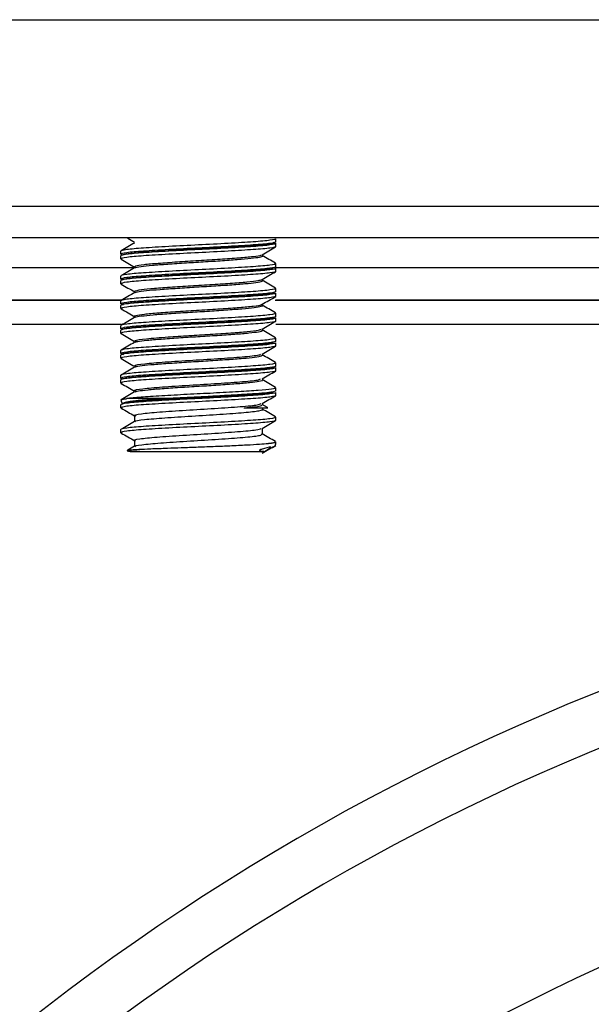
# Model space of a CAD drawing. Header units: millimetres. Extents: x 145 to 933, y -105 to 949.
# Tile 19 of 157: x 617.5 to 626.72, y 131.08 to 146.94. Entities that reach past the tile are written whole.
import ezdxf

# ---------------------------------------------------------------- set-up
doc = ezdxf.new("R2010")
doc.units = ezdxf.units.MM

msp = doc.modelspace()

# ---------------------------------------------------------------- linework, layer by layer
at = {"color": 7, "linetype": 'Continuous', "lineweight": 25}
for p, q in [((582.135, 146.945), (650.135, 146.945)), ((650.135, 143.932), (582.135, 143.932)), ((650.135, 143.432), (582.135, 143.432)), ((621.587, 143.352), (621.635, 143.339)), ((621.635, 143.364), (621.635, 143.414)), ((621.635, 143.289), (621.635, 143.339)), ((619.135, 143.164), (619.135, 143.214)), ((619.135, 143.164), (619.156, 143.159)), ((619.135, 143.089), (619.135, 143.139)), ((619.135, 143.089), (619.155, 143.084)), ((621.614, 143.02), (621.635, 143.014)), ((621.635, 142.964), (621.635, 143.014)), ((619.135, 142.764), (619.135, 142.814)), ((621.635, 142.889), (621.635, 142.939)), ((619.135, 142.764), (619.156, 142.759)), ((619.135, 142.689), (619.135, 142.739)), ((619.135, 142.689), (619.158, 142.683)), ((621.615, 142.62), (621.635, 142.614)), ((621.635, 142.564), (621.635, 142.614)), ((621.635, 142.489), (621.635, 142.539)), ((619.151, 142.419), (613.124, 142.419)), ((613.133, 142.431), (619.142, 142.431)), ((619.135, 142.364), (619.135, 142.414)), ((619.135, 142.364), (619.156, 142.359)), ((619.135, 142.289), (619.135, 142.339)), ((643.646, 142.419), (621.624, 142.419)), ((621.633, 142.431), (643.646, 142.431)), ((619.135, 142.289), (619.16, 142.283)), ((621.614, 142.22), (621.635, 142.214)), ((621.635, 142.164), (621.635, 142.214)), ((619.14, 142.032), (613.132, 142.032)), ((619.135, 141.964), (619.135, 142.014)), ((643.842, 142.032), (621.632, 142.032)), ((621.635, 142.089), (621.635, 142.139)), ((619.135, 141.964), (619.156, 141.959)), ((619.135, 141.889), (619.135, 141.939)), ((619.135, 141.889), (619.155, 141.884)), ((621.613, 141.82), (621.635, 141.814)), ((621.635, 141.764), (621.635, 141.814)), ((621.635, 141.689), (621.635, 141.739)), ((619.135, 141.564), (619.135, 141.614)), ((619.135, 141.564), (619.156, 141.559)), ((619.135, 141.489), (619.135, 141.539)), ((619.135, 141.489), (619.153, 141.485)), ((621.612, 141.42), (621.635, 141.414)), ((621.635, 141.364), (621.635, 141.414)), ((619.135, 141.164), (619.135, 141.214)), ((621.635, 141.289), (621.635, 141.339)), ((619.135, 141.164), (619.156, 141.159)), ((619.135, 141.089), (619.135, 141.139)), ((619.135, 141.089), (619.157, 141.084)), ((621.612, 141.02), (621.635, 141.014)), ((621.635, 140.964), (621.635, 141.014)), ((621.635, 140.889), (621.635, 140.939)), ((619.135, 140.689), (619.135, 140.739)), ((619.907, 140.839), (619.23, 140.839)), ((621.501, 140.695), (621.413, 140.746)), ((619.135, 140.689), (619.16, 140.683)), ((621.503, 140.691), (621.499, 140.692)), ((619.352, 140.564), (619.352, 140.468)), ((621.612, 140.546), (621.635, 140.539)), ((621.635, 140.489), (621.635, 140.539)), ((619.135, 140.289), (619.135, 140.339)), ((619.135, 140.289), (619.152, 140.283)), ((621.419, 140.264), (621.419, 140.361)), ((619.352, 140.164), (619.352, 140.068)), ((621.61, 140.146), (621.635, 140.139))]:
    msp.add_line(p, q, dxfattribs=at)
at = {"color": 8, "linetype": 'Continuous', "lineweight": 25}
for p, q in [((619.355, 142.945), (613.117, 142.945)), ((643.692, 142.945), (621.617, 142.945))]:
    msp.add_line(p, q, dxfattribs=at)
at = {"color": 7, "linetype": 'Continuous', "lineweight": 25}
for centre, radius, start, end in [((619.285, 140.839), 0.15, 189.166, 214.4363), ((621.485, 140.839), 0.15, 270, 276.9617), ((621.485, 140.139), 0.15, 336.9445, 0.0152), ((640.635, 101.532), 37.225, 90.6496, 179.3879), ((640.635, 101.532), 36.375, 90.6648, 179.3736), ((640.635, 101.532), 33.136, 90.7349, 179.2651), ((640.635, 101.532), 32.286, 90.7542, 179.2458)]:
    msp.add_arc(centre, radius, start, end, dxfattribs=at)
for points, knots in [([(621.635, 143.414), (621.635, 143.407), (621.603, 143.398), (621.476, 143.381), (621.382, 143.372), (621.156, 143.357), (621.017, 143.348), (620.71, 143.331), (620.545, 143.322), (620.226, 143.307), (620.06, 143.298), (619.754, 143.281), (619.614, 143.272), (619.388, 143.257), (619.294, 143.248), (619.167, 143.231), (619.135, 143.222), (619.135, 143.214)], [0, 0, 0, 0, 0.125, 0.125, 0.25, 0.25, 0.375, 0.375, 0.5, 0.5, 0.625, 0.625, 0.75, 0.75, 0.875, 0.875, 1, 1, 1, 1]), ([(621.635, 143.364), (621.635, 143.357), (621.603, 143.348), (621.476, 143.331), (621.382, 143.322), (621.156, 143.307), (621.017, 143.298), (620.71, 143.281), (620.545, 143.272), (620.226, 143.257), (620.06, 143.248), (619.754, 143.231), (619.614, 143.222), (619.388, 143.207), (619.294, 143.198), (619.167, 143.181), (619.135, 143.172), (619.135, 143.164)], [0, 0, 0, 0, 0.125, 0.125, 0.25, 0.25, 0.375, 0.375, 0.5, 0.5, 0.625, 0.625, 0.75, 0.75, 0.875, 0.875, 1, 1, 1, 1]), ([(621.635, 143.339), (621.635, 143.332), (621.603, 143.323), (621.476, 143.306), (621.382, 143.297), (621.156, 143.282), (621.017, 143.273), (620.71, 143.256), (620.545, 143.247), (620.226, 143.232), (620.06, 143.223), (619.754, 143.206), (619.614, 143.197), (619.388, 143.182), (619.294, 143.173), (619.167, 143.156), (619.135, 143.147), (619.135, 143.139)], [0, 0, 0, 0, 0.125, 0.125, 0.25, 0.25, 0.375, 0.375, 0.5, 0.5, 0.625, 0.625, 0.75, 0.75, 0.875, 0.875, 1, 1, 1, 1]), ([(621.635, 143.289), (621.635, 143.282), (621.603, 143.273), (621.476, 143.256), (621.382, 143.247), (621.156, 143.232), (621.017, 143.223), (620.71, 143.206), (620.545, 143.197), (620.226, 143.182), (620.06, 143.173), (619.754, 143.156), (619.614, 143.147), (619.388, 143.132), (619.294, 143.123), (619.167, 143.106), (619.135, 143.097), (619.135, 143.089)], [0, 0, 0, 0, 0.125, 0.125, 0.25, 0.25, 0.375, 0.375, 0.5, 0.5, 0.625, 0.625, 0.75, 0.75, 0.875, 0.875, 1, 1, 1, 1]), ([(619.357, 143.346), (619.321, 143.325), (619.248, 143.283), (619.176, 143.241), (619.14, 143.22)], [0, 0, 0, 0, 0.499826, 1, 1, 1, 1]), ([(619.159, 143.151), (619.169, 143.158), (619.19, 143.172), (619.393, 143.194), (619.699, 143.214), (620.086, 143.237), (620.506, 143.258), (620.911, 143.28), (621.259, 143.301), (621.503, 143.322), (621.624, 143.342), (621.601, 143.353), (621.592, 143.358)], [0, 0, 0, 0, 0.101221, 0.205166, 0.30913, 0.413075, 0.517042, 0.620988, 0.724947, 0.828895, 0.932841, 1, 1, 1, 1]), ([(619.241, 143.425), (619.243, 143.424), (619.281, 143.402), (619.32, 143.38), (619.356, 143.359)], [0, 0, 0, 0, 0.050365, 1, 1, 1, 1]), ([(621.411, 143.157), (621.448, 143.178), (621.52, 143.22), (621.592, 143.262), (621.629, 143.283)], [0, 0, 0, 0, 0.499854, 1, 1, 1, 1]), ([(619.36, 142.958), (619.358, 142.965), (619.353, 142.978), (619.492, 143.001), (619.727, 143.021), (620.039, 143.043), (620.39, 143.065), (620.741, 143.086), (621.052, 143.108), (621.279, 143.129), (621.399, 143.146), (621.4, 143.155), (621.4, 143.157)], [0, 0, 0, 0, 0.1015146, 0.2112572, 0.3187265, 0.4281263, 0.5364467, 0.644886, 0.7542217, 0.8617364, 0.9714736, 1, 1, 1, 1]), ([(619.364, 142.946), (619.363, 142.947), (619.362, 142.954), (619.451, 142.969), (619.629, 142.988), (619.886, 143.007), (620.186, 143.028), (620.506, 143.046), (620.815, 143.066), (621.083, 143.086), (621.289, 143.105), (621.4, 143.125), (621.439, 143.138), (621.413, 143.145), (621.411, 143.145)], [0, 0, 0, 0, 0.015811, 0.114522, 0.212175, 0.309451, 0.408274, 0.50489, 0.60339, 0.701449, 0.798363, 0.897245, 0.994042, 1, 1, 1, 1]), ([(621.631, 143.02), (621.594, 143.041), (621.522, 143.083), (621.449, 143.125), (621.413, 143.146)], [0, 0, 0, 0, 0.500136, 1, 1, 1, 1]), ([(621.635, 143.014), (621.635, 143.007), (621.603, 142.998), (621.476, 142.981), (621.382, 142.972), (621.156, 142.957), (621.017, 142.948), (620.71, 142.931), (620.545, 142.922), (620.226, 142.907), (620.06, 142.898), (619.754, 142.881), (619.614, 142.872), (619.388, 142.857), (619.294, 142.848), (619.167, 142.831), (619.135, 142.822), (619.135, 142.814)], [0, 0, 0, 0, 0.125, 0.125, 0.25, 0.25, 0.375, 0.375, 0.5, 0.5, 0.625, 0.625, 0.75, 0.75, 0.875, 0.875, 1, 1, 1, 1]), ([(621.635, 142.964), (621.635, 142.957), (621.603, 142.948), (621.476, 142.931), (621.382, 142.922), (621.156, 142.907), (621.017, 142.898), (620.71, 142.881), (620.545, 142.872), (620.226, 142.857), (620.06, 142.848), (619.754, 142.831), (619.614, 142.822), (619.388, 142.807), (619.294, 142.798), (619.167, 142.781), (619.135, 142.772), (619.135, 142.764)], [0, 0, 0, 0, 0.125, 0.125, 0.25, 0.25, 0.375, 0.375, 0.5, 0.5, 0.625, 0.625, 0.75, 0.75, 0.875, 0.875, 1, 1, 1, 1]), ([(619.139, 143.085), (619.175, 143.063), (619.248, 143.021), (619.321, 142.979), (619.357, 142.958)], [0, 0, 0, 0, 0.500189, 1, 1, 1, 1]), ([(621.635, 142.939), (621.635, 142.932), (621.603, 142.923), (621.476, 142.906), (621.382, 142.897), (621.156, 142.882), (621.017, 142.873), (620.71, 142.856), (620.545, 142.847), (620.226, 142.832), (620.06, 142.823), (619.754, 142.806), (619.614, 142.797), (619.388, 142.782), (619.294, 142.773), (619.167, 142.756), (619.135, 142.747), (619.135, 142.739)], [0, 0, 0, 0, 0.125, 0.125, 0.25, 0.25, 0.375, 0.375, 0.5, 0.5, 0.625, 0.625, 0.75, 0.75, 0.875, 0.875, 1, 1, 1, 1]), ([(621.635, 142.889), (621.635, 142.882), (621.603, 142.873), (621.476, 142.856), (621.382, 142.847), (621.156, 142.832), (621.017, 142.823), (620.71, 142.806), (620.545, 142.797), (620.226, 142.782), (620.06, 142.773), (619.754, 142.756), (619.614, 142.747), (619.388, 142.732), (619.294, 142.723), (619.167, 142.706), (619.135, 142.697), (619.135, 142.689)], [0, 0, 0, 0, 0.125, 0.125, 0.25, 0.25, 0.375, 0.375, 0.5, 0.5, 0.625, 0.625, 0.75, 0.75, 0.875, 0.875, 1, 1, 1, 1]), ([(619.357, 142.946), (619.321, 142.925), (619.249, 142.883), (619.176, 142.841), (619.14, 142.82)], [0, 0, 0, 0, 0.499843, 1, 1, 1, 1]), ([(619.173, 142.747), (619.167, 142.752), (619.154, 142.764), (619.3, 142.785), (619.564, 142.806), (619.925, 142.828), (620.336, 142.85), (620.753, 142.871), (621.131, 142.893), (621.416, 142.913), (621.58, 142.932), (621.588, 142.943), (621.591, 142.946)], [0, 0, 0, 0, 0.085311, 0.192839, 0.300389, 0.407919, 0.515459, 0.622995, 0.730524, 0.838073, 0.945601, 1, 1, 1, 1]), ([(621.413, 142.758), (621.45, 142.779), (621.522, 142.821), (621.594, 142.863), (621.631, 142.884)], [0, 0, 0, 0, 0.499881, 1, 1, 1, 1]), ([(619.141, 142.684), (619.177, 142.663), (619.249, 142.621), (619.322, 142.579), (619.358, 142.557)], [0, 0, 0, 0, 0.500168, 1, 1, 1, 1]), ([(619.372, 142.558), (619.363, 142.561), (619.335, 142.571), (619.415, 142.589), (619.6, 142.611), (619.881, 142.632), (620.216, 142.655), (620.573, 142.675), (620.907, 142.698), (621.18, 142.719), (621.363, 142.74), (621.392, 142.753), (621.406, 142.759)], [0, 0, 0, 0, 0.050701, 0.158512, 0.266329, 0.373037, 0.481528, 0.58776, 0.696306, 0.802871, 0.910852, 1, 1, 1, 1]), ([(619.367, 142.546), (619.375, 142.551), (619.396, 142.561), (619.536, 142.58), (619.758, 142.598), (620.041, 142.618), (620.356, 142.638), (620.674, 142.657), (620.964, 142.677), (621.202, 142.696), (621.357, 142.716), (621.427, 142.73), (621.413, 142.738), (621.41, 142.74)], [0, 0, 0, 0, 0.0702243, 0.1719057, 0.2713599, 0.3729761, 0.4736698, 0.5737459, 0.6755512, 0.7750947, 0.8764723, 0.9775618, 1, 1, 1, 1]), ([(621.631, 142.619), (621.595, 142.64), (621.522, 142.682), (621.45, 142.724), (621.414, 142.745)], [0, 0, 0, 0, 0.500164, 1, 1, 1, 1]), ([(621.635, 142.614), (621.635, 142.607), (621.603, 142.598), (621.476, 142.581), (621.382, 142.572), (621.156, 142.557), (621.017, 142.548), (620.71, 142.531), (620.545, 142.522), (620.226, 142.507), (620.06, 142.498), (619.754, 142.481), (619.614, 142.472), (619.388, 142.457), (619.294, 142.448), (619.167, 142.431), (619.135, 142.422), (619.135, 142.414)], [0, 0, 0, 0, 0.125, 0.125, 0.25, 0.25, 0.375, 0.375, 0.5, 0.5, 0.625, 0.625, 0.75, 0.75, 0.875, 0.875, 1, 1, 1, 1]), ([(621.635, 142.564), (621.635, 142.557), (621.603, 142.548), (621.476, 142.531), (621.382, 142.522), (621.156, 142.507), (621.017, 142.498), (620.71, 142.481), (620.545, 142.472), (620.226, 142.457), (620.06, 142.448), (619.754, 142.431), (619.614, 142.422), (619.388, 142.407), (619.294, 142.398), (619.167, 142.381), (619.135, 142.372), (619.135, 142.364)], [0, 0, 0, 0, 0.125, 0.125, 0.25, 0.25, 0.375, 0.375, 0.5, 0.5, 0.625, 0.625, 0.75, 0.75, 0.875, 0.875, 1, 1, 1, 1]), ([(621.635, 142.539), (621.635, 142.532), (621.603, 142.523), (621.476, 142.506), (621.382, 142.497), (621.156, 142.482), (621.017, 142.473), (620.71, 142.456), (620.545, 142.447), (620.226, 142.432), (620.06, 142.423), (619.754, 142.406), (619.614, 142.397), (619.388, 142.382), (619.294, 142.373), (619.167, 142.356), (619.135, 142.347), (619.135, 142.339)], [0, 0, 0, 0, 0.125, 0.125, 0.25, 0.25, 0.375, 0.375, 0.5, 0.5, 0.625, 0.625, 0.75, 0.75, 0.875, 0.875, 1, 1, 1, 1]), ([(621.635, 142.489), (621.635, 142.482), (621.603, 142.473), (621.476, 142.456), (621.382, 142.447), (621.156, 142.432), (621.017, 142.423), (620.71, 142.406), (620.545, 142.397), (620.226, 142.382), (620.06, 142.373), (619.754, 142.356), (619.614, 142.347), (619.388, 142.332), (619.294, 142.323), (619.167, 142.306), (619.135, 142.297), (619.135, 142.289)], [0, 0, 0, 0, 0.125, 0.125, 0.25, 0.25, 0.375, 0.375, 0.5, 0.5, 0.625, 0.625, 0.75, 0.75, 0.875, 0.875, 1, 1, 1, 1]), ([(619.358, 142.546), (619.322, 142.525), (619.249, 142.483), (619.177, 142.441), (619.14, 142.42)], [0, 0, 0, 0, 0.49985, 1, 1, 1, 1]), ([(619.178, 142.347), (619.169, 142.349), (619.138, 142.359), (619.229, 142.376), (619.443, 142.398), (619.772, 142.419), (620.168, 142.442), (620.589, 142.462), (620.987, 142.484), (621.315, 142.505), (621.547, 142.527), (621.59, 142.541), (621.611, 142.549)], [0, 0, 0, 0, 0.041013, 0.147561, 0.254114, 0.360671, 0.467218, 0.573785, 0.680331, 0.786898, 0.893445, 1, 1, 1, 1]), ([(621.414, 142.359), (621.45, 142.38), (621.523, 142.422), (621.596, 142.464), (621.632, 142.485)], [0, 0, 0, 0, 0.499832, 1, 1, 1, 1]), ([(619.359, 142.157), (619.358, 142.157), (619.326, 142.165), (619.368, 142.178), (619.493, 142.201), (619.736, 142.222), (620.047, 142.244), (620.4, 142.265), (620.749, 142.287), (621.059, 142.309), (621.284, 142.33), (621.403, 142.347), (621.402, 142.357), (621.402, 142.359)], [0, 0, 0, 0, 0.000996, 0.107075, 0.215402, 0.32145, 0.42949, 0.536313, 0.643453, 0.751318, 0.85749, 0.965802, 1, 1, 1, 1]), ([(619.365, 142.146), (619.365, 142.147), (619.365, 142.155), (619.459, 142.17), (619.643, 142.19), (619.904, 142.209), (620.206, 142.229), (620.527, 142.247), (620.833, 142.268), (621.098, 142.287), (621.299, 142.306), (621.404, 142.327), (621.439, 142.339), (621.413, 142.345), (621.413, 142.345)], [0, 0, 0, 0, 0.022355, 0.120926, 0.218154, 0.315436, 0.413992, 0.510361, 0.608761, 0.706429, 0.803291, 0.901945, 0.998435, 1, 1, 1, 1]), ([(621.631, 142.22), (621.594, 142.241), (621.522, 142.283), (621.449, 142.325), (621.413, 142.346)], [0, 0, 0, 0, 0.500176, 1, 1, 1, 1]), ([(621.635, 142.214), (621.635, 142.207), (621.603, 142.198), (621.476, 142.181), (621.382, 142.172), (621.156, 142.157), (621.017, 142.148), (620.71, 142.131), (620.545, 142.122), (620.226, 142.107), (620.06, 142.098), (619.754, 142.081), (619.614, 142.072), (619.388, 142.057), (619.294, 142.048), (619.167, 142.031), (619.135, 142.022), (619.135, 142.014)], [0, 0, 0, 0, 0.125, 0.125, 0.25, 0.25, 0.375, 0.375, 0.5, 0.5, 0.625, 0.625, 0.75, 0.75, 0.875, 0.875, 1, 1, 1, 1]), ([(621.635, 142.164), (621.635, 142.157), (621.603, 142.148), (621.476, 142.131), (621.382, 142.122), (621.156, 142.107), (621.017, 142.098), (620.71, 142.081), (620.545, 142.072), (620.226, 142.057), (620.06, 142.048), (619.754, 142.031), (619.614, 142.022), (619.388, 142.007), (619.294, 141.998), (619.167, 141.981), (619.135, 141.972), (619.135, 141.964)], [0, 0, 0, 0, 0.125, 0.125, 0.25, 0.25, 0.375, 0.375, 0.5, 0.5, 0.625, 0.625, 0.75, 0.75, 0.875, 0.875, 1, 1, 1, 1]), ([(619.141, 142.283), (619.178, 142.262), (619.25, 142.22), (619.322, 142.178), (619.359, 142.157)], [0, 0, 0, 0, 0.500137, 1, 1, 1, 1]), ([(621.635, 142.139), (621.635, 142.132), (621.603, 142.123), (621.476, 142.106), (621.382, 142.097), (621.156, 142.082), (621.017, 142.073), (620.71, 142.056), (620.545, 142.047), (620.226, 142.032), (620.06, 142.023), (619.754, 142.006), (619.614, 141.997), (619.388, 141.982), (619.294, 141.973), (619.167, 141.956), (619.135, 141.947), (619.135, 141.939)], [0, 0, 0, 0, 0.125, 0.125, 0.25, 0.25, 0.375, 0.375, 0.5, 0.5, 0.625, 0.625, 0.75, 0.75, 0.875, 0.875, 1, 1, 1, 1]), ([(621.635, 142.089), (621.635, 142.082), (621.603, 142.073), (621.476, 142.056), (621.382, 142.047), (621.156, 142.032), (621.017, 142.023), (620.71, 142.006), (620.545, 141.997), (620.226, 141.982), (620.06, 141.973), (619.754, 141.956), (619.614, 141.947), (619.388, 141.932), (619.294, 141.923), (619.167, 141.906), (619.135, 141.897), (619.135, 141.889)], [0, 0, 0, 0, 0.125, 0.125, 0.25, 0.25, 0.375, 0.375, 0.5, 0.5, 0.625, 0.625, 0.75, 0.75, 0.875, 0.875, 1, 1, 1, 1]), ([(619.357, 142.146), (619.321, 142.125), (619.249, 142.083), (619.176, 142.041), (619.14, 142.02)], [0, 0, 0, 0, 0.499873, 1, 1, 1, 1]), ([(619.162, 141.947), (619.163, 141.953), (619.165, 141.967), (619.343, 141.99), (619.63, 142.01), (620.004, 142.033), (620.421, 142.054), (620.833, 142.075), (621.197, 142.097), (621.459, 142.118), (621.597, 142.135), (621.594, 142.144), (621.594, 142.146)], [0, 0, 0, 0, 0.106718, 0.214255, 0.321814, 0.42935, 0.536905, 0.644443, 0.751984, 0.859534, 0.967071, 1, 1, 1, 1]), ([(621.413, 141.958), (621.449, 141.979), (621.522, 142.021), (621.594, 142.063), (621.631, 142.084)], [0, 0, 0, 0, 0.499812, 1, 1, 1, 1]), ([(619.139, 141.885), (619.175, 141.864), (619.248, 141.822), (619.32, 141.78), (619.356, 141.759)], [0, 0, 0, 0, 0.50013, 1, 1, 1, 1]), ([(619.381, 141.758), (619.37, 141.764), (619.339, 141.779), (619.525, 141.805), (619.851, 141.83), (620.226, 141.855), (620.582, 141.876), (620.915, 141.899), (621.186, 141.919), (621.364, 141.94), (621.392, 141.953), (621.404, 141.958)], [0, 0, 0, 0, 0.084675, 0.2297, 0.372502, 0.481752, 0.588767, 0.698124, 0.805407, 0.914245, 1, 1, 1, 1]), ([(619.363, 141.745), (619.374, 141.75), (619.398, 141.762), (619.547, 141.781), (619.774, 141.799), (620.06, 141.82), (620.376, 141.839), (620.693, 141.858), (620.98, 141.878), (621.215, 141.897), (621.364, 141.917), (621.429, 141.931), (621.414, 141.939), (621.412, 141.94)], [0, 0, 0, 0, 0.080802, 0.181903, 0.280879, 0.382087, 0.482079, 0.581874, 0.683139, 0.782142, 0.883152, 0.983576, 1, 1, 1, 1]), ([(621.63, 141.82), (621.594, 141.841), (621.522, 141.883), (621.449, 141.925), (621.413, 141.946)], [0, 0, 0, 0, 0.500163, 1, 1, 1, 1]), ([(621.635, 141.814), (621.635, 141.807), (621.603, 141.798), (621.476, 141.781), (621.382, 141.772), (621.156, 141.757), (621.017, 141.748), (620.71, 141.731), (620.545, 141.722), (620.226, 141.707), (620.06, 141.698), (619.754, 141.681), (619.614, 141.672), (619.388, 141.657), (619.294, 141.648), (619.167, 141.631), (619.135, 141.622), (619.135, 141.614)], [0, 0, 0, 0, 0.125, 0.125, 0.25, 0.25, 0.375, 0.375, 0.5, 0.5, 0.625, 0.625, 0.75, 0.75, 0.875, 0.875, 1, 1, 1, 1]), ([(621.635, 141.764), (621.635, 141.757), (621.603, 141.748), (621.476, 141.731), (621.382, 141.722), (621.156, 141.707), (621.017, 141.698), (620.71, 141.681), (620.545, 141.672), (620.226, 141.657), (620.06, 141.648), (619.754, 141.631), (619.614, 141.622), (619.388, 141.607), (619.294, 141.598), (619.167, 141.581), (619.135, 141.572), (619.135, 141.564)], [0, 0, 0, 0, 0.125, 0.125, 0.25, 0.25, 0.375, 0.375, 0.5, 0.5, 0.625, 0.625, 0.75, 0.75, 0.875, 0.875, 1, 1, 1, 1]), ([(621.635, 141.739), (621.635, 141.732), (621.603, 141.723), (621.476, 141.706), (621.382, 141.697), (621.156, 141.682), (621.017, 141.673), (620.71, 141.656), (620.545, 141.647), (620.226, 141.632), (620.06, 141.623), (619.754, 141.606), (619.614, 141.597), (619.388, 141.582), (619.294, 141.573), (619.167, 141.556), (619.135, 141.547), (619.135, 141.539)], [0, 0, 0, 0, 0.125, 0.125, 0.25, 0.25, 0.375, 0.375, 0.5, 0.5, 0.625, 0.625, 0.75, 0.75, 0.875, 0.875, 1, 1, 1, 1]), ([(621.635, 141.689), (621.635, 141.682), (621.603, 141.673), (621.476, 141.656), (621.382, 141.647), (621.156, 141.632), (621.017, 141.623), (620.71, 141.606), (620.545, 141.597), (620.226, 141.582), (620.06, 141.573), (619.754, 141.556), (619.614, 141.547), (619.388, 141.532), (619.294, 141.523), (619.167, 141.506), (619.135, 141.497), (619.135, 141.489)], [0, 0, 0, 0, 0.125, 0.125, 0.25, 0.25, 0.375, 0.375, 0.5, 0.5, 0.625, 0.625, 0.75, 0.75, 0.875, 0.875, 1, 1, 1, 1]), ([(619.357, 141.745), (619.32, 141.724), (619.248, 141.682), (619.175, 141.64), (619.139, 141.619)], [0, 0, 0, 0, 0.499843, 1, 1, 1, 1]), ([(619.178, 141.546), (619.169, 141.551), (619.145, 141.562), (619.262, 141.581), (619.501, 141.602), (619.847, 141.623), (620.251, 141.646), (620.671, 141.666), (621.06, 141.689), (621.368, 141.709), (621.562, 141.729), (621.585, 141.741), (621.594, 141.746)], [0, 0, 0, 0, 0.0633, 0.170865, 0.278446, 0.386011, 0.493575, 0.601156, 0.70872, 0.816307, 0.923872, 1, 1, 1, 1]), ([(619.381, 141.359), (619.37, 141.363), (619.332, 141.377), (619.495, 141.402), (619.831, 141.429), (620.288, 141.459), (620.766, 141.487), (621.155, 141.516), (621.381, 141.54), (621.385, 141.553), (621.387, 141.557)], [0, 0, 0, 0, 0.067266, 0.213623, 0.357683, 0.503899, 0.64845, 0.793547, 0.93929, 1, 1, 1, 1]), ([(619.367, 141.346), (619.367, 141.348), (619.368, 141.356), (619.468, 141.372), (619.658, 141.391), (619.921, 141.41), (620.226, 141.43), (620.547, 141.449), (620.851, 141.469), (621.113, 141.488), (621.306, 141.507), (621.42, 141.528), (621.415, 141.54), (621.412, 141.546)], [0, 0, 0, 0, 0.029857, 0.127906, 0.224363, 0.32129, 0.419197, 0.514993, 0.61291, 0.709813, 0.806292, 0.904336, 1, 1, 1, 1]), ([(621.412, 141.557), (621.448, 141.578), (621.52, 141.62), (621.593, 141.662), (621.629, 141.683)], [0, 0, 0, 0, 0.499836, 1, 1, 1, 1]), ([(621.63, 141.42), (621.593, 141.441), (621.521, 141.483), (621.448, 141.525), (621.412, 141.546)], [0, 0, 0, 0, 0.500155, 1, 1, 1, 1]), ([(621.635, 141.414), (621.635, 141.407), (621.603, 141.398), (621.476, 141.381), (621.382, 141.372), (621.156, 141.357), (621.017, 141.348), (620.71, 141.331), (620.545, 141.322), (620.226, 141.307), (620.06, 141.298), (619.754, 141.281), (619.614, 141.272), (619.388, 141.257), (619.294, 141.248), (619.167, 141.231), (619.135, 141.222), (619.135, 141.214)], [0, 0, 0, 0, 0.125, 0.125, 0.25, 0.25, 0.375, 0.375, 0.5, 0.5, 0.625, 0.625, 0.75, 0.75, 0.875, 0.875, 1, 1, 1, 1]), ([(619.138, 141.485), (619.175, 141.464), (619.247, 141.422), (619.32, 141.38), (619.356, 141.359)], [0, 0, 0, 0, 0.500177, 1, 1, 1, 1]), ([(621.635, 141.364), (621.635, 141.357), (621.603, 141.348), (621.476, 141.331), (621.382, 141.322), (621.156, 141.307), (621.017, 141.298), (620.71, 141.281), (620.545, 141.272), (620.226, 141.257), (620.06, 141.248), (619.754, 141.231), (619.614, 141.222), (619.388, 141.207), (619.294, 141.198), (619.167, 141.181), (619.135, 141.172), (619.135, 141.164)], [0, 0, 0, 0, 0.125, 0.125, 0.25, 0.25, 0.375, 0.375, 0.5, 0.5, 0.625, 0.625, 0.75, 0.75, 0.875, 0.875, 1, 1, 1, 1]), ([(621.635, 141.339), (621.635, 141.332), (621.603, 141.323), (621.476, 141.306), (621.382, 141.297), (621.156, 141.282), (621.017, 141.273), (620.71, 141.256), (620.545, 141.247), (620.226, 141.232), (620.06, 141.223), (619.754, 141.206), (619.614, 141.197), (619.388, 141.182), (619.294, 141.173), (619.167, 141.156), (619.135, 141.147), (619.135, 141.139)], [0, 0, 0, 0, 0.125, 0.125, 0.25, 0.25, 0.375, 0.375, 0.5, 0.5, 0.625, 0.625, 0.75, 0.75, 0.875, 0.875, 1, 1, 1, 1]), ([(621.635, 141.289), (621.635, 141.282), (621.603, 141.273), (621.476, 141.256), (621.382, 141.247), (621.156, 141.232), (621.017, 141.223), (620.71, 141.206), (620.545, 141.197), (620.226, 141.182), (620.06, 141.173), (619.754, 141.156), (619.614, 141.147), (619.388, 141.132), (619.294, 141.123), (619.167, 141.106), (619.135, 141.097), (619.135, 141.089)], [0, 0, 0, 0, 0.125, 0.125, 0.25, 0.25, 0.375, 0.375, 0.5, 0.5, 0.625, 0.625, 0.75, 0.75, 0.875, 0.875, 1, 1, 1, 1]), ([(619.357, 141.346), (619.321, 141.325), (619.248, 141.283), (619.176, 141.24), (619.139, 141.219)], [0, 0, 0, 0, 0.499825, 1, 1, 1, 1]), ([(619.157, 141.151), (619.155, 141.154), (619.161, 141.158), (619.186, 141.166), (619.206, 141.17), (619.289, 141.183), (619.373, 141.191), (619.527, 141.203), (619.583, 141.207), (619.707, 141.215), (619.774, 141.219), (619.986, 141.231), (620.142, 141.24), (620.372, 141.251), (620.448, 141.255), (620.601, 141.263), (620.678, 141.267), (620.903, 141.279), (621.045, 141.288), (621.224, 141.3), (621.277, 141.303), (621.376, 141.311), (621.421, 141.315), (621.535, 141.328), (621.585, 141.336), (621.604, 141.344)], [0, 0, 0, 0, 0.0625, 0.0625, 0.125, 0.125, 0.25, 0.25, 0.3125, 0.3125, 0.375, 0.375, 0.5, 0.5, 0.5625, 0.5625, 0.625, 0.625, 0.75, 0.75, 0.8125, 0.8125, 0.875, 0.875, 1, 1, 1, 1]), ([(621.412, 141.157), (621.448, 141.178), (621.52, 141.22), (621.593, 141.262), (621.629, 141.283)], [0, 0, 0, 0, 0.499872, 1, 1, 1, 1]), ([(619.14, 141.084), (619.176, 141.063), (619.249, 141.021), (619.321, 140.979), (619.357, 140.958)], [0, 0, 0, 0, 0.500185, 1, 1, 1, 1]), ([(619.381, 140.958), (619.369, 140.961), (619.324, 140.975), (619.467, 140.998), (619.784, 141.026), (620.233, 141.056), (620.713, 141.084), (621.117, 141.113), (621.366, 141.138), (621.381, 141.152), (621.387, 141.157)], [0, 0, 0, 0, 0.05425, 0.199625, 0.343007, 0.488694, 0.632229, 0.777194, 0.921644, 1, 1, 1, 1]), ([(619.363, 140.945), (619.375, 140.951), (619.404, 140.963), (619.56, 140.982), (619.791, 141.001), (620.079, 141.021), (620.396, 141.04), (620.712, 141.059), (620.997, 141.08), (621.228, 141.098), (621.37, 141.118), (621.431, 141.132), (621.416, 141.139), (621.414, 141.14)], [0, 0, 0, 0, 0.085354, 0.186561, 0.285777, 0.38726, 0.487237, 0.587466, 0.688876, 0.788057, 0.889382, 0.989822, 1, 1, 1, 1]), ([(621.63, 141.02), (621.594, 141.041), (621.521, 141.083), (621.449, 141.125), (621.413, 141.146)], [0, 0, 0, 0, 0.500135, 1, 1, 1, 1]), ([(621.635, 140.939), (621.635, 140.932), (621.603, 140.923), (621.476, 140.906), (621.382, 140.897), (621.156, 140.882), (621.017, 140.873), (620.71, 140.856), (620.545, 140.847), (620.226, 140.832), (620.06, 140.823), (619.754, 140.806), (619.614, 140.797), (619.388, 140.782), (619.294, 140.773), (619.167, 140.756), (619.135, 140.747), (619.135, 140.739)], [0, 0, 0, 0, 0.125, 0.125, 0.25, 0.25, 0.375, 0.375, 0.5, 0.5, 0.625, 0.625, 0.75, 0.75, 0.875, 0.875, 1, 1, 1, 1]), ([(619.357, 140.946), (619.321, 140.925), (619.249, 140.883), (619.176, 140.841), (619.14, 140.82)], [0, 0, 0, 0, 0.499831, 1, 1, 1, 1]), ([(619.172, 140.762), (619.174, 140.762), (619.198, 140.77), (619.297, 140.785), (619.564, 140.806), (619.924, 140.828), (620.335, 140.85), (620.752, 140.87), (621.13, 140.893), (621.416, 140.913), (621.58, 140.932), (621.588, 140.943), (621.591, 140.946)], [0, 0, 0, 0, 0.007231, 0.123909, 0.240611, 0.357291, 0.473981, 0.590667, 0.707346, 0.824046, 0.940724, 1, 1, 1, 1]), ([(621.635, 141.014), (621.635, 141.008), (621.611, 141), (621.514, 140.985), (621.44, 140.977), (621.305, 140.967), (621.256, 140.964), (621.149, 140.957), (621.091, 140.953), (620.906, 140.942), (620.767, 140.934), (620.486, 140.919), (620.345, 140.913), (620.063, 140.898), (619.922, 140.89), (619.731, 140.879), (619.67, 140.875), (619.558, 140.868), (619.507, 140.865), (619.365, 140.855), (619.286, 140.847), (619.23, 140.839)], [0, 0, 0, 0, 0.125, 0.125, 0.25, 0.25, 0.3125, 0.3125, 0.375, 0.375, 0.5, 0.5, 0.625, 0.625, 0.75, 0.75, 0.8125, 0.8125, 0.875, 0.875, 1, 1, 1, 1]), ([(621.635, 140.964), (621.635, 140.96), (621.623, 140.954), (621.573, 140.944), (621.536, 140.938), (621.438, 140.928), (621.378, 140.922), (621.243, 140.912), (621.167, 140.908), (620.996, 140.897), (620.903, 140.892), (620.708, 140.881), (620.606, 140.875), (620.405, 140.865), (620.305, 140.861), (620.103, 140.85), (620.002, 140.845), (619.907, 140.839)], [0, 0, 0, 0, 0.125, 0.125, 0.25, 0.25, 0.375, 0.375, 0.5, 0.5, 0.625, 0.625, 0.75, 0.75, 0.875, 0.875, 1, 1, 1, 1]), ([(621.635, 140.889), (621.635, 140.882), (621.603, 140.873), (621.476, 140.856), (621.382, 140.847), (621.156, 140.832), (621.017, 140.823), (620.71, 140.806), (620.545, 140.797), (620.226, 140.782), (620.06, 140.773), (619.754, 140.756), (619.614, 140.747), (619.388, 140.732), (619.294, 140.723), (619.167, 140.706), (619.135, 140.697), (619.135, 140.689)], [0, 0, 0, 0, 0.125, 0.125, 0.25, 0.25, 0.375, 0.375, 0.5, 0.5, 0.625, 0.625, 0.75, 0.75, 0.875, 0.875, 1, 1, 1, 1]), ([(619.137, 140.816), (619.137, 140.817), (619.138, 140.819), (619.144, 140.822), (619.155, 140.826), (619.169, 140.829), (619.186, 140.833), (619.206, 140.836), (619.222, 140.838), (619.23, 140.839)], [0, 0, 0, 0, 0.154699, 0.306043, 0.453635, 0.597119, 0.736181, 0.870551, 1, 1, 1, 1]), ([(619.907, 140.839), (619.882, 140.838), (619.833, 140.835), (619.763, 140.831), (619.698, 140.827), (619.636, 140.823), (619.58, 140.819), (619.528, 140.815), (619.48, 140.811), (619.436, 140.808), (619.396, 140.804), (619.359, 140.8), (619.326, 140.796), (619.296, 140.792), (619.27, 140.788), (619.247, 140.784), (619.227, 140.78), (619.211, 140.777), (619.197, 140.773), (619.186, 140.769), (619.178, 140.765), (619.174, 140.763), (619.172, 140.762)], [0, 0, 0, 0, 0.063991, 0.126456, 0.187277, 0.246357, 0.303617, 0.358994, 0.412579, 0.465169, 0.516809, 0.5674, 0.616848, 0.665072, 0.711998, 0.757564, 0.801715, 0.844408, 0.885606, 0.925282, 0.963418, 1, 1, 1, 1]), ([(619.379, 140.557), (619.368, 140.56), (619.318, 140.572), (619.442, 140.595), (619.738, 140.623), (620.178, 140.653), (620.659, 140.68), (621.078, 140.71), (621.355, 140.736), (621.382, 140.752), (621.394, 140.759)], [0, 0, 0, 0, 0.040613, 0.18396, 0.325961, 0.470061, 0.61188, 0.755711, 0.89811, 1, 1, 1, 1]), ([(621.116, 140.689), (621.183, 140.696), (621.318, 140.709), (621.42, 140.728), (621.413, 140.74), (621.409, 140.746)], [0, 0, 0, 0, 0.344755, 0.69415, 1, 1, 1, 1]), ([(621.414, 140.759), (621.45, 140.78), (621.523, 140.822), (621.595, 140.864), (621.632, 140.885)], [0, 0, 0, 0, 0.49986, 1, 1, 1, 1]), ([(619.141, 140.683), (619.178, 140.662), (619.248, 140.622), (619.318, 140.581), (619.352, 140.561)], [0, 0, 0, 0, 0.517183, 1, 1, 1, 1]), ([(619.372, 140.464), (619.366, 140.467), (619.339, 140.479), (619.497, 140.502), (619.824, 140.529), (620.275, 140.558), (620.743, 140.586), (621.146, 140.615), (621.384, 140.643), (621.45, 140.662), (621.412, 140.671), (621.412, 140.671)], [0, 0, 0, 0, 0.037726, 0.176304, 0.312657, 0.451149, 0.587872, 0.725491, 0.86318, 0.999866, 1, 1, 1, 1]), ([(621.116, 140.689), (621.133, 140.689), (621.169, 140.689), (621.222, 140.689), (621.278, 140.689), (621.346, 140.689), (621.406, 140.689), (621.446, 140.689), (621.461, 140.689), (621.466, 140.689)], [0, 0, 0, 0, 0.103683, 0.221153, 0.352802, 0.498877, 0.75787, 0.925777, 1, 1, 1, 1]), ([(621.63, 140.545), (621.593, 140.566), (621.521, 140.608), (621.449, 140.65), (621.412, 140.671)], [0, 0, 0, 0, 0.500118, 1, 1, 1, 1]), ([(621.466, 140.689), (621.472, 140.689), (621.484, 140.69), (621.496, 140.69), (621.501, 140.69), (621.503, 140.691)], [0, 0, 0, 0, 0.32012, 0.653767, 1, 1, 1, 1]), ([(621.635, 140.539), (621.635, 140.532), (621.603, 140.523), (621.476, 140.506), (621.382, 140.497), (621.156, 140.482), (621.017, 140.473), (620.71, 140.456), (620.545, 140.447), (620.226, 140.432), (620.06, 140.423), (619.754, 140.406), (619.614, 140.397), (619.388, 140.382), (619.294, 140.373), (619.167, 140.356), (619.135, 140.347), (619.135, 140.339)], [0, 0, 0, 0, 0.125, 0.125, 0.25, 0.25, 0.375, 0.375, 0.5, 0.5, 0.625, 0.625, 0.75, 0.75, 0.875, 0.875, 1, 1, 1, 1]), ([(621.635, 140.489), (621.635, 140.482), (621.603, 140.473), (621.476, 140.456), (621.382, 140.447), (621.156, 140.432), (621.017, 140.423), (620.71, 140.406), (620.545, 140.397), (620.226, 140.382), (620.06, 140.373), (619.754, 140.356), (619.614, 140.347), (619.388, 140.332), (619.294, 140.323), (619.167, 140.306), (619.135, 140.297), (619.135, 140.289)], [0, 0, 0, 0, 0.125, 0.125, 0.25, 0.25, 0.375, 0.375, 0.5, 0.5, 0.625, 0.625, 0.75, 0.75, 0.875, 0.875, 1, 1, 1, 1]), ([(619.357, 140.471), (619.32, 140.449), (619.248, 140.407), (619.175, 140.365), (619.139, 140.344)], [0, 0, 0, 0, 0.49981, 1, 1, 1, 1]), ([(621.414, 140.359), (621.45, 140.38), (621.523, 140.422), (621.595, 140.464), (621.631, 140.485)], [0, 0, 0, 0, 0.499817, 1, 1, 1, 1]), ([(619.141, 140.284), (619.177, 140.263), (619.249, 140.221), (619.322, 140.179), (619.358, 140.158)], [0, 0, 0, 0, 0.500119, 1, 1, 1, 1]), ([(619.37, 140.158), (619.363, 140.16), (619.313, 140.171), (619.42, 140.191), (619.693, 140.219), (620.124, 140.249), (620.605, 140.277), (621.035, 140.307), (621.338, 140.333), (621.381, 140.351), (621.4, 140.359)], [0, 0, 0, 0, 0.021204, 0.164471, 0.30728, 0.451674, 0.593969, 0.738541, 0.881087, 1, 1, 1, 1]), ([(619.375, 140.064), (619.369, 140.068), (619.345, 140.08), (619.516, 140.104), (619.855, 140.131), (620.31, 140.16), (620.778, 140.188), (621.165, 140.217), (621.411, 140.245), (621.408, 140.263), (621.406, 140.272)], [0, 0, 0, 0, 0.048429, 0.186506, 0.32236, 0.460104, 0.596515, 0.733224, 0.870701, 1, 1, 1, 1]), ([(621.629, 140.146), (621.592, 140.167), (621.52, 140.209), (621.448, 140.251), (621.411, 140.272)], [0, 0, 0, 0, 0.500136, 1, 1, 1, 1]), ([(621.635, 140.139), (621.635, 140.138), (621.634, 140.136), (621.626, 140.132), (621.615, 140.129), (621.602, 140.126), (621.588, 140.123), (621.573, 140.12), (621.558, 140.118), (621.545, 140.116), (621.533, 140.115), (621.523, 140.114), (621.516, 140.113), (621.473, 140.108), (621.372, 140.1), (621.164, 140.088), (620.916, 140.076), (620.649, 140.064), (620.381, 140.054), (620.119, 140.045), (619.857, 140.035), (619.618, 140.026), (619.423, 140.017), (619.29, 140.009), (619.229, 140.002), (619.234, 139.996), (619.273, 139.993), (619.324, 139.991), (619.386, 139.99), (619.436, 139.99), (619.46, 139.989)], [0, 0, 0, 0, 0.018243, 0.035179, 0.050748, 0.064904, 0.077617, 0.088865, 0.098638, 0.106931, 0.113744, 0.119078, 0.122937, 0.125324, 0.184037, 0.25016, 0.32072, 0.375053, 0.437401, 0.499706, 0.551707, 0.624582, 0.69068, 0.749347, 0.818996, 0.874554, 0.910425, 0.943228, 0.973036, 1, 1, 1, 1]), ([(619.356, 140.07), (619.32, 140.049), (619.281, 140.026), (619.241, 140.004), (619.239, 140.002)], [0, 0, 0, 0, 0.926097, 1, 1, 1, 1]), ([(619.285, 139.989), (619.285, 139.989), (619.296, 139.989), (619.358, 139.989), (619.41, 139.989), (619.569, 139.989), (619.677, 139.989), (619.945, 139.989), (620.104, 139.989), (620.431, 139.989), (620.598, 139.989), (620.895, 139.989), (621.023, 139.989), (621.226, 139.989), (621.301, 139.989), (621.408, 139.989), (621.441, 139.989), (621.46, 139.989)], [0, 0, 0, 0, 0.125, 0.125, 0.25, 0.25, 0.375, 0.375, 0.5, 0.5, 0.625, 0.625, 0.75, 0.75, 0.875, 0.875, 1, 1, 1, 1]), ([(621.619, 140.083), (621.623, 140.083), (621.639, 140.084), (621.357, 139.929), (621.625, 140.095), (621.478, 140.037), (621.421, 140.026), (621.396, 140.019), (621.381, 140.014), (621.376, 140.011), (621.374, 140.01), (621.373, 140.009), (621.372, 140.008), (621.371, 140.007), (621.369, 140.005), (621.373, 139.994), (621.426, 139.992), (621.447, 139.991), (621.46, 139.989)], [0, 0, 0, 0, 0.0577, 0.255674, 0.40071, 0.572502, 0.621179, 0.650916, 0.659385, 0.662414, 0.663757, 0.665059, 0.666386, 0.667801, 0.671077, 0.680192, 0.786937, 1, 1, 1, 1]), ([(621.415, 139.959), (621.451, 139.98), (621.523, 140.022), (621.596, 140.064), (621.632, 140.085)], [0, 0, 0, 0, 0.499929, 1, 1, 1, 1])]:
    msp.add_open_spline(points, degree=3, knots=knots, dxfattribs=at)
for points in [[(619.161, 140.755), (619.16, 140.757), (619.163, 140.759), (619.172, 140.762)], [(619.172, 140.762), (619.172, 140.762), (619.172, 140.762), (619.172, 140.762)]]:
    msp.add_open_spline(points, degree=3, dxfattribs=at)

doc.saveas('drawing.dxf')
